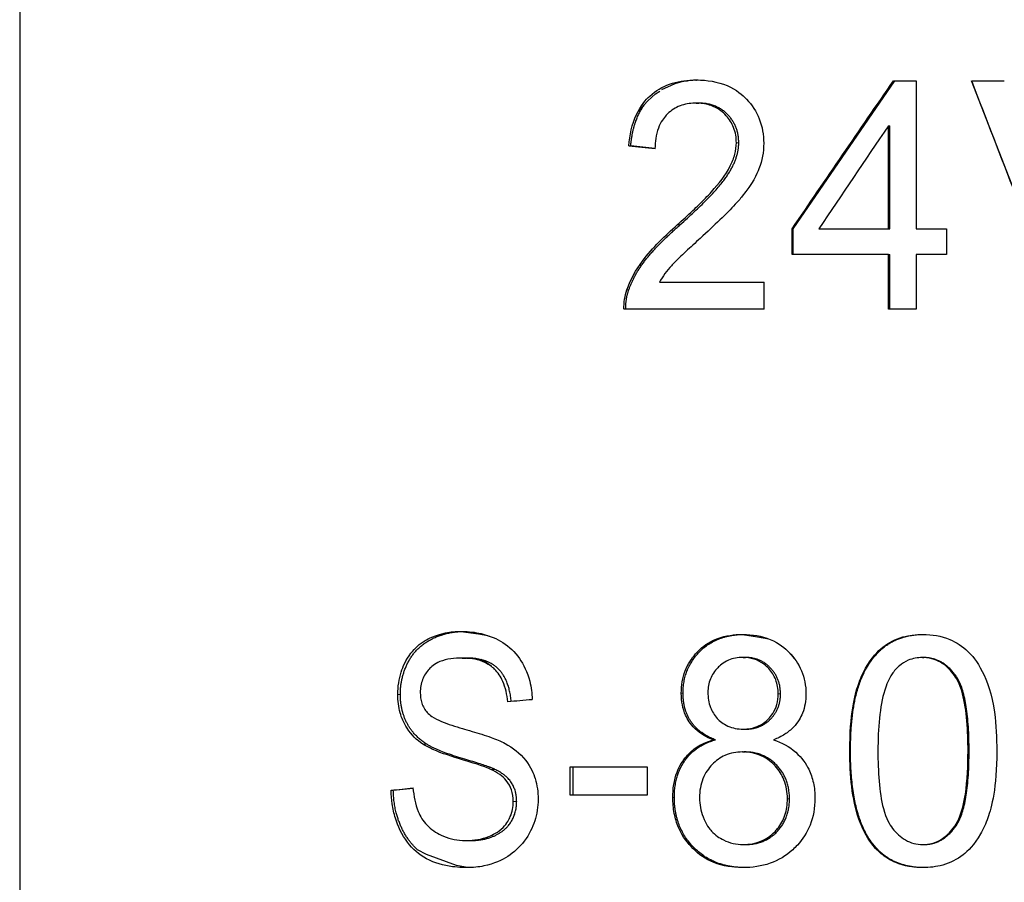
# Model space of a CAD drawing. Header units: millimetres. Extents: x 23 to 583, y -118 to 285.
# Tile 27 of 29: x 476 to 489, y 234 to 246. Entities that reach past the tile are written whole.
import ezdxf

# ---------------------------------------------------------------- set-up
doc = ezdxf.new("R2010")
doc.units = ezdxf.units.MM
doc.linetypes.add('SOLID', pattern=[0])

# ---------------------------------------------------------------- blocks, each defined once
blk = doc.blocks.new('BlockOfViews_2')
at = {"linetype": 'SOLID', "lineweight": 30}
for p, q in [((475.588, 256.882, -0.31), (475.588, 220.882, -0.31)), ((484.414, 244.849, 12.96), (484.49, 244.872, 12.964)), ((484.49, 244.872, 12.988), (484.547, 244.884, 12.983)), ((484.594, 244.89, 13.001), (484.703, 244.898, 13.153)), ((486.001, 242.893, 13.539), (487.372, 244.886, 13.836)), ((487.656, 244.886, 13.985), (487.656, 242.893, 13.985)), ((489.597, 241.81, 14.083), (488.405, 244.886, 14.061)), ((484.149, 244.71, 12.867), (484.205, 244.747, 12.873)), ((484.235, 244.768, 12.909), (484.362, 244.829, 12.923)), ((484.362, 244.829, 12.939), (484.414, 244.849, 12.943)), ((483.913, 244.474, 12.81), (484.039, 244.612, 12.802)), ((484.039, 244.612, 12.822), (484.097, 244.668, 12.823)), ((484.097, 244.668, 12.844), (484.149, 244.71, 12.847)), ((484.695, 244.586, 13.15), (484.733, 244.586, 13.057)), ((487.284, 242.893, 13.917), (487.284, 244.279, 13.917)), ((487.284, 244.279, 13.917), (487.305, 244.279, 13.821)), ((487.305, 242.893, 13.821), (487.305, 244.279, 13.821)), ((483.789, 244.009, 12.75), (483.815, 244.009, 12.686)), ((484.141, 243.973, 12.818), (483.815, 244.009, 12.686)), ((485.988, 242.547, 13.598), (485.988, 242.893, 13.598)), ((485.988, 242.893, 13.598), (486.001, 242.893, 13.539)), ((486.001, 242.547, 13.539), (486.001, 242.893, 13.539)), ((487.284, 242.893, 13.917), (487.305, 242.893, 13.821)), ((488.067, 242.893, 14.049), (488.067, 242.547, 14.049)), ((487.284, 241.81, 13.917), (487.284, 242.547, 13.917)), ((487.284, 242.547, 13.917), (487.305, 242.547, 13.821)), ((487.305, 241.81, 13.821), (487.305, 242.547, 13.821)), ((487.656, 242.547, 13.985), (487.656, 241.81, 13.985)), ((485.609, 242.173, 13.481), (485.609, 241.81, 13.481)), ((481.529, 237.472, 11.394), (481.767, 237.439, 11.501)), ((481.767, 237.439, 11.516), (481.89, 237.416, 11.569)), ((485.321, 237.432, 13.384), (485.52, 237.401, 13.397)), ((481.895, 237.415, 11.624), (481.916, 237.408, 11.63)), ((485.52, 237.401, 13.41), (485.673, 237.371, 13.419)), ((485.906, 237.228, 13.551), (485.938, 237.199, 13.584)), ((485.929, 237.207, 13.541), (485.978, 237.154, 13.586)), ((481.545, 237.114, 11.4), (481.601, 237.114, 11.324)), ((481.703, 237.108, 11.398), (481.58, 237.113, 11.432)), ((481.608, 237.111, 11.402), (481.703, 237.108, 11.398)), ((481.897, 237.03, 11.655), (481.796, 237.093, 11.466)), ((481.796, 237.093, 11.466), (481.897, 237.03, 11.655)), ((481.936, 237.004, 11.682), (481.825, 237.085, 11.487)), ((485.327, 237.122, 13.38), (485.358, 237.122, 13.291)), ((485.978, 237.154, 13.57), (486.017, 237.108, 13.607)), ((487.743, 237.12, 13.999), (487.759, 237.12, 13.901)), ((485.329, 236.157, 13.387), (485.362, 236.157, 13.292)), ((484.925, 236.012, 13.24), (484.955, 236.012, 13.151)), ((485.319, 235.849, 13.383), (485.352, 235.849, 13.289)), ((483.001, 235.268, 12.34), (483.001, 235.647, 12.34)), ((483.041, 235.268, 12.262), (483.041, 235.647, 12.262)), ((484.035, 235.647, 12.867), (484.035, 235.268, 12.867)), ((480.589, 235.333, 10.646), (480.618, 235.333, 10.607)), ((480.618, 235.333, 10.607), (480.884, 235.361, 10.801)), ((481.603, 234.657, 11.449), (481.662, 234.657, 11.368)), ((481.067, 234.47, 10.969), (480.943, 234.533, 10.844)), ((485.331, 234.603, 13.388), (485.363, 234.603, 13.293)), ((487.747, 234.603, 14), (487.764, 234.603, 13.901)), ((481.471, 234.322, 11.336), (481.067, 234.47, 10.954)), ((481.619, 234.292, 11.46), (481.471, 234.322, 11.31))]:
    blk.add_line(p, q, dxfattribs=at)
at = {"color": 196, "linetype": 'SOLID', "lineweight": 9}
for p, q in [((485.237, 244.053, 13.355), (485.269, 244.053, 13.274)), ((484.441, 242.947, 13.045), (484.478, 242.947, 12.954)), ((483.764, 242.073, 12.739), (483.789, 242.073, 12.676)), ((484.496, 236.64, 13.068), (484.519, 236.64, 13)), ((480.679, 236.625, 10.723), (480.713, 236.625, 10.676)), ((485.801, 236.631, 13.542), (485.831, 236.631, 13.456)), ((481.015, 235.956, 11.001), (481.065, 235.956, 10.933)), ((486.764, 235.861, 13.804), (486.774, 235.861, 13.74)), ((488.356, 235.861, 14.086), (488.37, 235.861, 14.001)), ((481.933, 235.614, 11.68), (481.987, 235.614, 11.605)), ((482.234, 235.18, 11.879), (482.279, 235.18, 11.818)), ((484.381, 235.234, 13.02), (484.402, 235.234, 12.959)), ((485.924, 235.219, 13.579), (485.952, 235.219, 13.498)), ((487.061, 234.611, 13.871), (487.074, 234.611, 13.789))]:
    blk.add_line(p, q, dxfattribs=at)
at = {"linetype": 'SOLID', "lineweight": 30, "extrusion": (-6.16298e-33, 1, 0)}
for centre, start, end in [((-490.088, -0.31, 244.886), 79.1249, 80.3441), ((-490.088, -0.31, 242.893), 75.0455, 78.8513), ((-490.088, -0.31, 242.893), 80.3441, 81.9883)]:
    blk.add_arc(centre, 14.5, start, end, dxfattribs=at)
at = {"linetype": 'SOLID', "lineweight": 30, "extrusion": (3.85186e-34, 1, -1.2326e-32)}
blk.add_arc((-490.088, -0.31, 244.886), 14.5, 83.3351, 85.0818, dxfattribs=at)
at = {"linetype": 'SOLID', "lineweight": 30, "extrusion": (6.16298e-33, -1, 0)}
for centre, start, end in [((490.088, -0.31, -242.547), 101.1487, 106.4244), ((490.088, -0.31, -242.547), 98.0117, 99.6559), ((490.088, -0.31, -241.81), 99.6559, 101.1487)]:
    blk.add_arc(centre, 14.5, start, end, dxfattribs=at)
at = {"linetype": 'SOLID', "lineweight": 30, "extrusion": (0, 1, 0)}
for centre, start, end in [((-490.088, -0.31, 242.173), 66.0443, 72.0078), ((-490.088, -0.31, 235.647), 60.7432, 65.3282)]:
    blk.add_arc(centre, 14.5, start, end, dxfattribs=at)
at = {"linetype": 'SOLID', "lineweight": 30, "extrusion": (0, -1, 0)}
for centre, start, end in [((490.088, -0.31, -241.81), 107.9922, 116.0309), ((490.088, -0.31, -235.268), 114.6718, 119.2568)]:
    blk.add_arc(centre, 14.5, start, end, dxfattribs=at)
at = {"linetype": 'SOLID', "lineweight": 30, "extrusion": (-0.799092, 0.575771, -0.173034)}
blk.add_ellipse((490.088, 244.403, -0.31), major_axis=(14.172, 20.59, 3.069), ratio=0.575771, start_param=4.638975, end_param=4.735828, dxfattribs=at)
at = {"linetype": 'SOLID', "lineweight": 30, "extrusion": (-0.932286, -0.36128, -0.017873)}
blk.add_ellipse((490.088, 241.255, -0.31), major_axis=(14.497, -37.424, 0.278), ratio=0.36128, start_param=1.585626, end_param=1.667951, dxfattribs=at)
at = {"linetype": 'SOLID', "lineweight": 30, "extrusion": (0.802781, -0.570373, 0.173832)}
blk.add_ellipse((490.088, 243.89, -0.31), major_axis=(14.172, 20.881, 3.069), ratio=0.570373, start_param=1.552133, end_param=1.618556, dxfattribs=at)
at = {"linetype": 'SOLID', "lineweight": 30, "extrusion": (-0.094713, -0.994767, -0.038305)}
blk.add_ellipse((490.088, 243.912, -0.31), major_axis=(13.442, -1.489, 5.436), ratio=0.994767, start_param=1.609071, end_param=1.635872, dxfattribs=at)
at = {"linetype": 'SOLID', "lineweight": 30, "extrusion": (0.060659, -0.997179, 0.044204)}
blk.add_ellipse((490.088, 236.468, -0.31), major_axis=(11.718, 1.091, 8.54), ratio=0.997179, start_param=1.492667, end_param=1.519633, dxfattribs=at)
at = {"linetype": 'SOLID', "lineweight": 30, "extrusion": (-0.070392, 0.9962, -0.051297)}
blk.add_ellipse((490.088, 235.44, -0.31), major_axis=(11.718, 1.268, 8.54), ratio=0.9962, start_param=4.627873, end_param=4.654416, dxfattribs=at)
at = {"linetype": 'SOLID', "lineweight": 30}
for points, degree, knots in [([(483.789, 244.009, 12.75), (483.801, 244.155, 12.756), (483.831, 244.302, 12.771), (483.948, 244.551, 12.826), (484.015, 244.629, 12.858), (484.151, 244.754, 12.919), (484.24, 244.806, 12.959), (484.438, 244.877, 13.045), (484.544, 244.893, 13.089), (484.651, 244.897, 13.132)], 3, [0, 0, 0, 0, 0.441675, 0.441675, 0.841337, 0.841337, 1.389772, 1.389772, 1.95179, 1.95179, 1.95179, 1.95179]), ([(484.703, 244.898, 13.153), (484.842, 244.898, 13.209), (484.982, 244.877, 13.262), (485.239, 244.767, 13.356), (485.322, 244.693, 13.385), (485.447, 244.562, 13.428), (485.505, 244.475, 13.447), (485.587, 244.27, 13.474), (485.605, 244.159, 13.48), (485.605, 244.045, 13.48)], 3, [0, 0, 0, 0, 0.448268, 0.448268, 0.884473, 0.884473, 1.485398, 1.485398, 2.122319, 2.122319, 2.122319, 2.122319]), ([(484.651, 244.584, 13.132), (484.584, 244.58, 13.105), (484.518, 244.567, 13.078), (484.394, 244.513, 13.026), (484.34, 244.474, 13.002), (484.262, 244.389, 12.968), (484.219, 244.334, 12.95), (484.154, 244.161, 12.921), (484.141, 244.064, 12.915), (484.141, 243.969, 12.915)], 3, [0.0472595, 0.0472595, 0.0472595, 0.0472595, 0.2658252, 0.2658252, 0.4816837, 0.4816837, 0.6256931, 0.6256931, 0.7752194, 0.7752194, 0.7752194, 0.7752194]), ([(485.237, 244.053, 13.355), (485.237, 244.123, 13.355), (485.226, 244.192, 13.351), (485.177, 244.316, 13.333), (485.143, 244.368, 13.321), (485.076, 244.444, 13.296), (485.05, 244.466, 13.287), (484.98, 244.518, 13.261), (484.93, 244.543, 13.242), (484.817, 244.578, 13.199), (484.756, 244.586, 13.175), (484.695, 244.586, 13.15)], 3, [0, 0, 0, 0, 0.21092, 0.21092, 0.403667, 0.403667, 0.524148, 0.524148, 0.7565, 0.7565, 1.011686, 1.011686, 1.011686, 1.011686]), ([(484.651, 243.14, 13.132), (484.679, 243.166, 13.144), (484.707, 243.193, 13.155), (484.791, 243.275, 13.188), (484.849, 243.334, 13.211), (485.004, 243.503, 13.27), (485.093, 243.615, 13.303), (485.18, 243.79, 13.335), (485.202, 243.844, 13.342), (485.229, 243.949, 13.352), (485.237, 244.001, 13.355), (485.237, 244.053, 13.355)], 3, [0.294526, 0.294526, 0.294526, 0.294526, 0.41416, 0.41416, 0.662131, 0.662131, 1.126993, 1.126993, 1.314805, 1.314805, 1.486487, 1.486487, 1.486487, 1.486487]), ([(485.605, 244.045, 13.48), (485.605, 243.926, 13.48), (485.583, 243.813, 13.473), (485.513, 243.628, 13.45), (485.456, 243.503, 13.431), (485.286, 243.294, 13.372), (485.255, 243.259, 13.361), (485.106, 243.097, 13.308), (484.943, 242.941, 13.248), (484.75, 242.765, 13.172)], 3, [0, 0, 0, 0, 0.3543618, 0.3543618, 0.5975549, 0.5975549, 0.6524095, 0.6524095, 0.8513897, 0.8513897, 0.8513897, 0.8513897]), ([(483.764, 242.073, 12.739), (483.811, 242.213, 12.762), (483.885, 242.342, 12.797), (484.105, 242.637, 12.899), (484.287, 242.811, 12.981), (484.441, 242.947, 13.045)], 3, [0, 0, 0, 0, 0.450984, 0.450984, 1.147061, 1.147061, 1.147061, 1.147061]), ([(484.651, 242.675, 13.132), (484.588, 242.617, 13.107), (484.525, 242.558, 13.081), (484.435, 242.471, 13.043), (484.394, 242.43, 13.025), (484.302, 242.33, 12.986), (484.245, 242.253, 12.961), (484.2, 242.173, 12.941)], 3, [0.1362838, 0.1362838, 0.1362838, 0.1362838, 0.399018, 0.399018, 0.5536148, 0.5536148, 0.8482436, 0.8482436, 0.8482436, 0.8482436]), ([(483.724, 241.81, 12.719), (483.723, 241.855, 12.719), (483.726, 241.9, 12.72), (483.739, 241.988, 12.726), (483.75, 242.031, 12.732), (483.764, 242.073, 12.739)], 3, [0, 0, 0, 0, 0.1346467, 0.1346467, 0.268546, 0.268546, 0.268546, 0.268546]), ([(480.679, 236.625, 10.723), (480.679, 236.729, 10.723), (480.694, 236.83, 10.736), (480.747, 236.995, 10.781), (480.786, 237.09, 10.814), (480.909, 237.25, 10.915), (480.974, 237.306, 10.969), (481.09, 237.375, 11.061), (481.182, 237.425, 11.134), (481.39, 237.466, 11.292), (481.459, 237.472, 11.344), (481.529, 237.472, 11.394)], 3, [0, 0, 0, 0, 0.3134763, 0.3134763, 0.5396972, 0.5396972, 0.7260864, 0.7260864, 0.8365073, 0.8365073, 0.8899026, 0.8899026, 0.8899026, 0.8899026]), ([(480.713, 236.625, 10.676), (480.713, 236.858, 10.676), (480.926, 237.263, 10.832), (481.316, 237.462, 11.116), (481.537, 237.471, 11.277)], 2, [0, 0, 0, 0.3333333, 0.6666667, 0.9660242, 0.9660242, 0.9660242]), ([(481.548, 237.472, 11.409), (481.632, 237.471, 11.47), (481.716, 237.462, 11.53), (481.916, 237.416, 11.669), (482.014, 237.372, 11.735), (482.18, 237.267, 11.844), (482.255, 237.197, 11.893), (482.372, 237.028, 11.967), (482.423, 236.924, 11.999), (482.475, 236.721, 12.031), (482.486, 236.638, 12.038), (482.489, 236.554, 12.039)], 3, [0.024118, 0.024118, 0.024118, 0.024118, 0.334106, 0.334106, 0.76693, 0.76693, 1.225653, 1.225653, 1.640419, 1.640419, 1.913069, 1.913069, 1.913069, 1.913069]), ([(484.496, 236.64, 13.068), (484.496, 236.744, 13.068), (484.512, 236.846, 13.075), (484.582, 237.028, 13.104), (484.63, 237.104, 13.124), (484.705, 237.19, 13.154), (484.723, 237.209, 13.161), (484.814, 237.294, 13.197), (484.896, 237.344, 13.229), (485.094, 237.417, 13.303), (485.207, 237.432, 13.345), (485.321, 237.432, 13.384)], 3, [0, 0, 0, 0, 0.313399, 0.313399, 0.592837, 0.592837, 0.668869, 0.668869, 0.966002, 0.966002, 1.31368, 1.31368, 1.31368, 1.31368]), ([(484.519, 236.64, 13), (484.519, 236.975, 13), (484.966, 237.424, 13.155), (485.324, 237.432, 13.28)], 2, [0, 0, 0, 0.5, 0.9805316, 0.9805316, 0.9805316]), ([(485.327, 237.432, 13.386), (485.451, 237.432, 13.429), (485.575, 237.412, 13.47), (485.816, 237.312, 13.547), (485.897, 237.24, 13.571), (486.016, 237.119, 13.607), (486.074, 237.036, 13.624), (486.134, 236.893, 13.641), (486.149, 236.844, 13.645), (486.169, 236.739, 13.651), (486.174, 236.684, 13.652), (486.174, 236.629, 13.652)], 3, [0.006294, 0.006294, 0.006294, 0.006294, 0.399935, 0.399935, 0.823353, 0.823353, 1.457314, 1.457314, 1.773539, 1.773539, 2.110932, 2.110932, 2.110932, 2.110932]), ([(486.764, 235.861, 13.804), (486.764, 236.358, 13.804), (486.832, 236.619, 13.82), (486.905, 236.833, 13.837), (486.937, 236.907, 13.844), (487.057, 237.123, 13.87), (487.145, 237.208, 13.888), (487.289, 237.324, 13.918), (487.379, 237.37, 13.935), (487.566, 237.422, 13.969), (487.657, 237.432, 13.985), (487.747, 237.432, 14)], 3, [0, 0, 0, 0, 1.489306, 1.489306, 2.291573, 2.291573, 3.988358, 3.988358, 6.138313, 6.138313, 8.026883, 8.026883, 8.026883, 8.026883]), ([(486.774, 235.861, 13.74), (486.774, 236.407, 13.74), (486.996, 237.072, 13.776), (487.43, 237.43, 13.847), (487.756, 237.432, 13.9)], 2, [0, 0, 0, 0.3333333, 0.6666667, 0.9960118, 0.9960118, 0.9960118]), ([(487.747, 237.432, 14), (487.871, 237.432, 14.02), (487.994, 237.413, 14.039), (488.2, 237.327, 14.067), (488.283, 237.273, 14.078), (488.404, 237.155, 14.092), (488.477, 237.073, 14.101), (488.609, 236.812, 14.115), (488.68, 236.624, 14.122), (488.736, 236.215, 14.127), (488.743, 236.031, 14.128), (488.743, 235.861, 14.128)], 3, [0, 0, 0, 0, 0.376694, 0.376694, 0.674334, 0.674334, 0.886232, 0.886232, 1.066683, 1.066683, 1.193119, 1.193119, 1.193119, 1.193119]), ([(481.542, 237.114, 11.404), (481.444, 237.114, 11.333), (481.337, 237.103, 11.253), (481.17, 237.034, 11.124), (481.127, 236.994, 11.09), (481.064, 236.925, 11.04), (481.033, 236.878, 11.016), (481.002, 236.798, 10.99), (480.994, 236.77, 10.984), (480.984, 236.712, 10.976), (480.981, 236.682, 10.974), (480.981, 236.652, 10.974)], 3, [0, 0, 0, 0, 0.364227, 0.364227, 0.664428, 0.664428, 1.057054, 1.057054, 1.247778, 1.247778, 1.443827, 1.443827, 1.443827, 1.443827]), ([(482.158, 236.524, 11.83), (482.15, 236.62, 11.824), (482.13, 236.715, 11.811), (482.064, 236.864, 11.768), (482.027, 236.919, 11.744), (481.953, 236.992, 11.694), (481.903, 237.035, 11.66), (481.733, 237.101, 11.542), (481.638, 237.113, 11.474), (481.548, 237.114, 11.409)], 3, [0, 0, 0, 0, 0.288681, 0.288681, 0.5045105, 0.5045105, 0.6357482, 0.6357482, 0.7726708, 0.7726708, 0.7726708, 0.7726708]), ([(482.206, 236.528, 11.764), (482.18, 236.817, 11.745), (481.887, 237.114, 11.532), (481.601, 237.114, 11.324)], 2, [0.003642, 0.003642, 0.003642, 0.5, 1, 1, 1]), ([(485.325, 237.122, 13.386), (485.257, 237.122, 13.362), (485.191, 237.111, 13.339), (485.06, 237.053, 13.291), (485.014, 237.011, 13.274), (484.944, 236.939, 13.247), (484.91, 236.889, 13.234), (484.876, 236.804, 13.221), (484.868, 236.775, 13.218), (484.857, 236.715, 13.214), (484.854, 236.683, 13.213), (484.854, 236.652, 13.213)], 3, [0, 0, 0, 0, 0.214268, 0.214268, 0.451837, 0.451837, 0.806568, 0.806568, 0.9783, 0.9783, 1.156323, 1.156323, 1.156323, 1.156323]), ([(485.801, 236.631, 13.542), (485.801, 236.697, 13.542), (485.791, 236.762, 13.539), (485.744, 236.879, 13.524), (485.713, 236.928, 13.514), (485.655, 236.991, 13.496), (485.631, 237.013, 13.488), (485.563, 237.064, 13.466), (485.52, 237.086, 13.452), (485.426, 237.115, 13.42), (485.377, 237.122, 13.404), (485.327, 237.122, 13.386)], 3, [0, 0, 0, 0, 0.1989751, 0.1989751, 0.3791126, 0.3791126, 0.4614284, 0.4614284, 0.5731835, 0.5731835, 0.6895541, 0.6895541, 0.6895541, 0.6895541]), ([(487.743, 237.12, 13.999), (487.677, 237.12, 13.989), (487.612, 237.109, 13.977), (487.508, 237.065, 13.959), (487.469, 237.041, 13.952), (487.396, 236.978, 13.938), (487.363, 236.941, 13.932), (487.334, 236.9, 13.926)], 3, [0, 0, 0, 0, 0.2015922, 0.2015922, 0.342921, 0.342921, 0.4937466, 0.4937466, 0.4937466, 0.4937466]), ([(488.356, 235.861, 14.086), (488.356, 236.129, 14.086), (488.34, 236.416, 14.085), (488.243, 236.778, 14.072), (488.197, 236.85, 14.066), (488.109, 236.963, 14.055), (488.052, 237.018, 14.047), (487.947, 237.078, 14.031), (487.909, 237.094, 14.026), (487.829, 237.115, 14.013), (487.789, 237.12, 14.007), (487.747, 237.12, 14)], 3, [0, 0, 0, 0, 0.802387, 0.802387, 1.334198, 1.334198, 1.992831, 1.992831, 2.340262, 2.340262, 2.685739, 2.685739, 2.685739, 2.685739]), ([(487.334, 236.9, 13.926), (487.29, 236.834, 13.918), (487.258, 236.756, 13.911), (487.167, 236.461, 13.893), (487.143, 236.17, 13.888), (487.143, 235.861, 13.888)], 3, [0, 0, 0, 0, 0.2388563, 0.2388563, 0.9302097, 0.9302097, 0.9302097, 0.9302097]), ([(480.981, 236.652, 10.974), (480.981, 236.602, 10.974), (480.987, 236.553, 10.979), (481.01, 236.483, 10.997), (481.02, 236.46, 11.005), (481.045, 236.417, 11.025), (481.059, 236.397, 11.036), (481.075, 236.379, 11.049)], 3, [0, 0, 0, 0, 0.1501605, 0.1501605, 0.2284059, 0.2284059, 0.3094187, 0.3094187, 0.3094187, 0.3094187]), ([(484.925, 236.012, 13.24), (484.836, 236.047, 13.206), (484.751, 236.095, 13.172), (484.615, 236.225, 13.118), (484.578, 236.289, 13.103), (484.534, 236.387, 13.084), (484.52, 236.434, 13.078), (484.5, 236.534, 13.07), (484.496, 236.586, 13.068), (484.496, 236.64, 13.068)], 3, [0, 0, 0, 0, 0.303388, 0.303388, 0.586289, 0.586289, 0.817256, 0.817256, 1.066804, 1.066804, 1.066804, 1.066804]), ([(484.854, 236.652, 13.213), (484.854, 236.582, 13.213), (484.864, 236.513, 13.217), (484.91, 236.393, 13.234), (484.941, 236.344, 13.246), (485.013, 236.266, 13.273), (485.058, 236.227, 13.29), (485.187, 236.169, 13.337), (485.256, 236.157, 13.362), (485.327, 236.157, 13.386)], 3, [0, 0, 0, 0, 0.210411, 0.210411, 0.3900042, 0.3900042, 0.5378459, 0.5378459, 0.6862275, 0.6862275, 0.6862275, 0.6862275]), ([(481.015, 235.956, 11.001), (480.935, 236.01, 10.937), (480.861, 236.079, 10.876), (480.756, 236.24, 10.789), (480.728, 236.313, 10.765), (480.689, 236.456, 10.731), (480.679, 236.539, 10.723), (480.679, 236.625, 10.723)], 3, [0, 0, 0, 0, 0.34935, 0.34935, 0.634555, 0.634555, 1.000565, 1.000565, 1.000565, 1.000565]), ([(485.329, 236.157, 13.387), (485.396, 236.157, 13.41), (485.463, 236.168, 13.433), (485.579, 236.218, 13.472), (485.627, 236.252, 13.487), (485.685, 236.312, 13.506), (485.706, 236.336, 13.512), (485.751, 236.405, 13.526), (485.77, 236.446, 13.532), (485.795, 236.536, 13.54), (485.801, 236.583, 13.542), (485.801, 236.631, 13.542)], 3, [0, 0, 0, 0, 0.2145448, 0.2145448, 0.3972585, 0.3972585, 0.4724804, 0.4724804, 0.5659909, 0.5659909, 0.6633715, 0.6633715, 0.6633715, 0.6633715]), ([(486.174, 236.629, 13.652), (486.174, 236.541, 13.652), (486.16, 236.454, 13.648), (486.104, 236.314, 13.632), (486.067, 236.247, 13.622), (485.97, 236.146, 13.593), (485.93, 236.115, 13.581), (485.841, 236.057, 13.554), (485.79, 236.033, 13.539), (485.739, 236.012, 13.523)], 3, [0, 0, 0, 0, 0.2649149, 0.2649149, 0.4568426, 0.4568426, 0.5679043, 0.5679043, 0.6908011, 0.6908011, 0.6908011, 0.6908011]), ([(481.075, 236.379, 11.049), (481.091, 236.36, 11.062), (481.114, 236.342, 11.08), (481.212, 236.278, 11.157), (481.321, 236.236, 11.241), (481.455, 236.192, 11.341), (481.5, 236.178, 11.374), (481.548, 236.164, 11.409)], 3, [0, 0, 0, 0, 0.0875448, 0.0875448, 0.3719925, 0.3719925, 0.5472996, 0.5472996, 0.5472996, 0.5472996]), ([(481.548, 236.164, 11.409), (481.588, 236.153, 11.438), (481.63, 236.141, 11.468), (481.764, 236.102, 11.563), (481.853, 236.074, 11.625), (481.994, 236.023, 11.721), (482.067, 235.995, 11.77), (482.123, 235.964, 11.807)], 3, [0.5472996, 0.5472996, 0.5472996, 0.5472996, 0.6941827, 0.6941827, 0.9427382, 0.9427382, 1.1183301, 1.1183301, 1.1183301, 1.1183301]), ([(484.381, 235.234, 13.02), (484.381, 235.352, 13.02), (484.397, 235.469, 13.027), (484.481, 235.69, 13.062), (484.539, 235.764, 13.086), (484.624, 235.857, 13.122), (484.675, 235.898, 13.142), (484.792, 235.967, 13.189), (484.857, 235.993, 13.214), (484.925, 236.012, 13.24)], 3, [0, 0, 0, 0, 0.352999, 0.352999, 0.717909, 0.717909, 1.11962, 1.11962, 1.555296, 1.555296, 1.555296, 1.555296]), ([(485.739, 236.012, 13.523), (485.847, 235.975, 13.557), (485.949, 235.922, 13.587), (486.121, 235.771, 13.637), (486.175, 235.689, 13.652), (486.239, 235.558, 13.67), (486.26, 235.497, 13.676), (486.289, 235.365, 13.684), (486.295, 235.294, 13.685), (486.295, 235.224, 13.685)], 3, [0, 0, 0, 0, 0.3567, 0.3567, 0.703052, 0.703052, 0.977455, 0.977455, 1.277802, 1.277802, 1.277802, 1.277802]), ([(481.548, 235.745, 11.409), (481.414, 235.786, 11.311), (481.275, 235.828, 11.205), (481.107, 235.903, 11.074), (481.057, 235.928, 11.034), (481.015, 235.956, 11.001)], 3, [0.2605372, 0.2605372, 0.2605372, 0.2605372, 0.460413, 0.460413, 0.5318871, 0.5318871, 0.5318871, 0.5318871]), ([(482.123, 235.964, 11.807), (482.225, 235.908, 11.874), (482.323, 235.834, 11.937), (482.472, 235.644, 12.03), (482.508, 235.555, 12.051), (482.555, 235.402, 12.08), (482.568, 235.309, 12.088), (482.568, 235.213, 12.088)], 3, [0, 0, 0, 0, 0.402285, 0.402285, 0.77539, 0.77539, 1.301653, 1.301653, 1.301653, 1.301653]), ([(485.319, 235.849, 13.383), (485.238, 235.849, 13.355), (485.158, 235.835, 13.327), (485.018, 235.773, 13.275), (484.961, 235.732, 13.254), (484.865, 235.632, 13.217), (484.819, 235.569, 13.199), (484.771, 235.448, 13.18), (484.76, 235.408, 13.176), (484.744, 235.322, 13.17), (484.741, 235.277, 13.168), (484.741, 235.232, 13.168)], 3, [0, 0, 0, 0, 0.2580865, 0.2580865, 0.4833367, 0.4833367, 0.6882028, 0.6882028, 0.7857053, 0.7857053, 0.8894261, 0.8894261, 0.8894261, 0.8894261]), ([(485.924, 235.219, 13.579), (485.924, 235.307, 13.579), (485.91, 235.393, 13.575), (485.85, 235.544, 13.557), (485.81, 235.606, 13.545), (485.722, 235.701, 13.517), (485.661, 235.757, 13.498), (485.532, 235.815, 13.456), (485.492, 235.827, 13.443), (485.41, 235.844, 13.415), (485.368, 235.848, 13.401), (485.327, 235.849, 13.386)], 3, [0, 0, 0, 0, 0.2622315, 0.2622315, 0.4904729, 0.4904729, 0.6598044, 0.6598044, 0.732114, 0.732114, 0.8046867, 0.8046867, 0.8046867, 0.8046867]), ([(487.061, 234.611, 13.871), (486.984, 234.71, 13.854), (486.928, 234.826, 13.842), (486.794, 235.215, 13.811), (486.764, 235.54, 13.804), (486.764, 235.861, 13.804)], 3, [0, 0, 0, 0, 0.380716, 0.380716, 1.236923, 1.236923, 1.236923, 1.236923]), ([(487.143, 235.861, 13.888), (487.143, 235.594, 13.888), (487.159, 235.307, 13.891), (487.255, 234.946, 13.911), (487.3, 234.874, 13.92), (487.389, 234.758, 13.937), (487.446, 234.703, 13.948), (487.549, 234.644, 13.966), (487.586, 234.628, 13.973), (487.665, 234.608, 13.986), (487.706, 234.603, 13.993), (487.747, 234.603, 14)], 3, [0, 0, 0, 0, 0.802878, 0.802878, 1.326796, 1.326796, 1.942395, 1.942395, 2.259289, 2.259289, 2.583544, 2.583544, 2.583544, 2.583544]), ([(487.747, 234.603, 14), (487.811, 234.603, 14.01), (487.872, 234.614, 14.02), (487.988, 234.663, 14.037), (488.039, 234.698, 14.045), (488.125, 234.78, 14.057), (488.189, 234.852, 14.065), (488.275, 235.045, 14.076), (488.303, 235.164, 14.08), (488.348, 235.468, 14.085), (488.356, 235.675, 14.086), (488.356, 235.861, 14.086)], 3, [0, 0, 0, 0, 0.1925406, 0.1925406, 0.3811963, 0.3811963, 0.5482473, 0.5482473, 0.7162748, 0.7162748, 0.9775686, 0.9775686, 0.9775686, 0.9775686]), ([(488.743, 235.861, 14.128), (488.743, 235.367, 14.128), (488.673, 235.105, 14.121), (488.596, 234.887, 14.113), (488.564, 234.814, 14.11), (488.442, 234.599, 14.097), (488.353, 234.514, 14.086), (488.207, 234.399, 14.068), (488.116, 234.354, 14.056), (487.928, 234.302, 14.029), (487.838, 234.292, 14.015), (487.747, 234.292, 14)], 3, [0, 0, 0, 0, 1.482702, 1.482702, 2.254787, 2.254787, 3.894691, 3.894691, 5.996989, 5.996989, 7.835379, 7.835379, 7.835379, 7.835379]), ([(481.933, 235.614, 11.68), (481.87, 235.643, 11.637), (481.743, 235.686, 11.55), (481.57, 235.738, 11.425), (481.559, 235.742, 11.417), (481.548, 235.745, 11.409)], 3, [0, 0, 0, 0, 0.2440331, 0.2440331, 0.2605372, 0.2605372, 0.2605372, 0.2605372]), ([(482.234, 235.18, 11.879), (482.234, 235.235, 11.879), (482.226, 235.29, 11.874), (482.195, 235.38, 11.854), (482.174, 235.424, 11.84), (482.112, 235.498, 11.8), (482.082, 235.524, 11.78), (482.014, 235.573, 11.734), (481.973, 235.595, 11.707), (481.933, 235.614, 11.68)], 3, [0, 0, 0, 0, 0.1676657, 0.1676657, 0.2931178, 0.2931178, 0.3831907, 0.3831907, 0.4902059, 0.4902059, 0.4902059, 0.4902059]), ([(481.548, 234.294, 11.409), (481.503, 234.295, 11.376), (481.459, 234.299, 11.343), (481.294, 234.32, 11.221), (481.174, 234.352, 11.128), (480.963, 234.467, 10.96), (480.878, 234.541, 10.89), (480.732, 234.735, 10.768), (480.68, 234.85, 10.724), (480.627, 235.021, 10.679), (480.613, 235.086, 10.666), (480.595, 235.212, 10.651), (480.59, 235.272, 10.647), (480.589, 235.333, 10.646)], 3, [0.086904, 0.086904, 0.086904, 0.086904, 0.252239, 0.252239, 0.705646, 0.705646, 1.132256, 1.132256, 1.591322, 1.591322, 1.859835, 1.859835, 2.097515, 2.097515, 2.097515, 2.097515]), ([(480.943, 234.533, 10.844), (480.831, 234.635, 10.763), (480.624, 235.024, 10.612), (480.618, 235.333, 10.607)], 2, [0.4687498, 0.4687498, 0.4687498, 0.6666667, 1, 1, 1]), ([(480.883, 235.366, 10.894), (480.893, 235.256, 10.902), (480.914, 235.145, 10.92), (480.982, 234.978, 10.975), (481.018, 234.92, 11.004), (481.128, 234.805, 11.091), (481.197, 234.761, 11.145), (481.352, 234.686, 11.264), (481.449, 234.665, 11.336), (481.548, 234.659, 11.409)], 3, [0, 0, 0, 0, 0.331883, 0.331883, 0.565109, 0.565109, 0.839081, 0.839081, 1.230806, 1.230806, 1.230806, 1.230806]), ([(481.603, 234.657, 11.449), (481.705, 234.657, 11.522), (481.808, 234.672, 11.594), (481.952, 234.73, 11.693), (482.03, 234.766, 11.745), (482.15, 234.888, 11.825), (482.177, 234.941, 11.842), (482.207, 235.009, 11.861), (482.217, 235.042, 11.868), (482.231, 235.11, 11.877), (482.234, 235.144, 11.879), (482.234, 235.18, 11.879)], 3, [0, 0, 0, 0, 0.3751229, 0.3751229, 0.5517954, 0.5517954, 0.6924565, 0.6924565, 0.8081167, 0.8081167, 0.9257319, 0.9257319, 0.9257319, 0.9257319]), ([(482.568, 235.213, 12.088), (482.568, 235.112, 12.088), (482.552, 235.014, 12.078), (482.494, 234.834, 12.042), (482.449, 234.738, 12.015), (482.318, 234.564, 11.933), (482.242, 234.497, 11.885), (482.082, 234.395, 11.78), (481.975, 234.342, 11.709), (481.763, 234.299, 11.563), (481.691, 234.292, 11.512), (481.619, 234.292, 11.46)], 3, [0, 0, 0, 0, 0.303128, 0.303128, 0.577955, 0.577955, 0.837621, 0.837621, 1.074956, 1.074956, 1.197551, 1.197551, 1.197551, 1.197551]), ([(485.327, 234.292, 13.386), (485.191, 234.292, 13.339), (485.057, 234.312, 13.29), (484.826, 234.405, 13.202), (484.732, 234.468, 13.165), (484.589, 234.612, 13.107), (484.513, 234.705, 13.076), (484.433, 234.893, 13.042), (484.414, 234.955, 13.034), (484.388, 235.09, 13.023), (484.381, 235.162, 13.02), (484.381, 235.234, 13.02)], 3, [0, 0, 0, 0, 0.429416, 0.429416, 0.792635, 0.792635, 1.063076, 1.063076, 1.187708, 1.187708, 1.325434, 1.325434, 1.325434, 1.325434]), ([(485.343, 234.292, 13.286), (484.925, 234.297, 13.141), (484.402, 234.831, 12.959), (484.402, 235.234, 12.959)], 2, [0.0094009, 0.0094009, 0.0094009, 0.5, 1, 1, 1]), ([(484.741, 235.232, 13.168), (484.741, 235.143, 13.168), (484.757, 235.057, 13.175), (484.828, 234.871, 13.203), (484.876, 234.812, 13.221), (484.953, 234.728, 13.251), (485.01, 234.691, 13.272), (485.106, 234.644, 13.308), (485.149, 234.628, 13.323), (485.237, 234.608, 13.355), (485.282, 234.603, 13.371), (485.327, 234.603, 13.386)], 3, [0, 0, 0, 0, 0.26746, 0.26746, 0.601766, 0.601766, 1.222766, 1.222766, 1.682276, 1.682276, 2.138871, 2.138871, 2.138871, 2.138871]), ([(486.295, 235.224, 13.685), (486.295, 235.099, 13.685), (486.275, 234.978, 13.68), (486.189, 234.763, 13.656), (486.131, 234.674, 13.64), (486.04, 234.574, 13.614), (486.018, 234.552, 13.607), (485.907, 234.45, 13.575), (485.805, 234.39, 13.544), (485.574, 234.309, 13.47), (485.45, 234.292, 13.429), (485.327, 234.292, 13.386)], 3, [0, 0, 0, 0, 0.373425, 0.373425, 0.699025, 0.699025, 0.78719, 0.78719, 1.148087, 1.148087, 1.525747, 1.525747, 1.525747, 1.525747]), ([(485.331, 234.603, 13.388), (485.414, 234.603, 13.417), (485.497, 234.617, 13.444), (485.642, 234.679, 13.492), (485.701, 234.721, 13.511), (485.766, 234.788, 13.531), (485.779, 234.802, 13.535), (485.834, 234.871, 13.552), (485.868, 234.931, 13.562), (485.914, 235.069, 13.576), (485.924, 235.144, 13.579), (485.924, 235.219, 13.579)], 3, [0, 0, 0, 0, 0.2655881, 0.2655881, 0.4943024, 0.4943024, 0.5526707, 0.5526707, 0.763732, 0.763732, 0.9893262, 0.9893262, 0.9893262, 0.9893262]), ([(487.747, 234.292, 14), (487.622, 234.292, 13.98), (487.498, 234.312, 13.958), (487.32, 234.387, 13.924), (487.261, 234.421, 13.912), (487.153, 234.506, 13.89), (487.104, 234.556, 13.88), (487.061, 234.611, 13.871)], 3, [0, 0, 0, 0, 0.3816008, 0.3816008, 0.5892548, 0.5892548, 0.801171, 0.801171, 0.801171, 0.801171])]:
    blk.add_open_spline(points, degree=degree, knots=knots, dxfattribs=at)
for points, degree in [([(484.547, 244.884, 12.983), (484.57, 244.888, 12.992), (484.594, 244.89, 13.001)], 2), ([(484.651, 244.897, 13.132), (484.668, 244.898, 13.139), (484.686, 244.898, 13.146), (484.703, 244.898, 13.153)], 3), ([(484.691, 244.897, 13.041), (484.706, 244.898, 13.047), (484.721, 244.898, 13.053)], 2), ([(483.815, 244.009, 12.686), (483.843, 244.346, 12.698), (483.995, 244.559, 12.759)], 2), ([(484.695, 244.586, 13.15), (484.68, 244.586, 13.144), (484.666, 244.585, 13.138), (484.651, 244.584, 13.132)], 3), ([(484.733, 244.586, 13.057), (484.723, 244.586, 13.054), (484.714, 244.586, 13.05)], 2), ([(485.269, 244.053, 13.274), (485.269, 244.277, 13.274), (484.972, 244.586, 13.154), (484.733, 244.586, 13.057)], 2), ([(484.478, 242.947, 12.954), (484.943, 243.359, 13.142), (485.269, 243.839, 13.274), (485.269, 244.053, 13.274)], 2), ([(484.441, 242.947, 13.045), (484.511, 243.01, 13.075), (484.582, 243.074, 13.104), (484.651, 243.14, 13.132)], 3), ([(483.789, 242.073, 12.676), (483.861, 242.28, 12.705), (484.178, 242.683, 12.833), (484.478, 242.947, 12.954)], 2), ([(484.75, 242.765, 13.172), (484.717, 242.736, 13.159), (484.684, 242.706, 13.146), (484.651, 242.675, 13.132)], 3), ([(483.748, 241.81, 12.659), (483.745, 241.947, 12.658), (483.789, 242.073, 12.676)], 2), ([(481.529, 237.472, 11.394), (481.535, 237.472, 11.399), (481.541, 237.472, 11.404), (481.548, 237.472, 11.409)], 3), ([(485.321, 237.432, 13.384), (485.323, 237.432, 13.385), (485.325, 237.432, 13.386), (485.327, 237.432, 13.386)], 3), ([(481.548, 237.114, 11.409), (481.546, 237.114, 11.407), (481.544, 237.114, 11.406), (481.542, 237.114, 11.404)], 3), ([(481.601, 237.114, 11.324), (481.592, 237.114, 11.317), (481.583, 237.113, 11.311)], 2), ([(485.327, 237.122, 13.386), (485.326, 237.122, 13.386), (485.325, 237.122, 13.386), (485.325, 237.122, 13.386)], 3), ([(485.358, 237.122, 13.291), (485.349, 237.122, 13.288), (485.341, 237.122, 13.285)], 2), ([(485.831, 236.631, 13.456), (485.831, 236.839, 13.456), (485.56, 237.122, 13.361), (485.358, 237.122, 13.291)], 2), ([(487.747, 237.12, 14), (487.746, 237.12, 14), (487.745, 237.12, 14), (487.743, 237.12, 13.999)], 3), ([(487.759, 237.12, 13.901), (487.756, 237.12, 13.9), (487.752, 237.12, 13.9)], 2), ([(488.37, 235.861, 14.001), (488.37, 236.621, 14.001), (488.02, 237.12, 13.943), (487.759, 237.12, 13.901)], 2), ([(484.955, 236.012, 13.151), (484.733, 236.098, 13.074), (484.519, 236.417, 13), (484.519, 236.64, 13)], 2), ([(481.065, 235.956, 10.933), (480.887, 236.071, 10.803), (480.713, 236.413, 10.676), (480.713, 236.625, 10.676)], 2), ([(485.362, 236.157, 13.292), (485.568, 236.157, 13.364), (485.831, 236.432, 13.456), (485.831, 236.631, 13.456)], 2), ([(485.327, 236.157, 13.386), (485.327, 236.157, 13.386), (485.328, 236.157, 13.387), (485.329, 236.157, 13.387)], 3), ([(485.351, 236.157, 13.289), (485.356, 236.157, 13.291), (485.362, 236.157, 13.292)], 2), ([(484.402, 235.234, 12.959), (484.402, 235.534, 12.959), (484.69, 235.939, 13.059), (484.955, 236.012, 13.151)], 2), ([(481.987, 235.614, 11.605), (481.887, 235.662, 11.532), (481.203, 235.865, 11.033), (481.065, 235.956, 10.933)], 2), ([(485.327, 235.849, 13.386), (485.324, 235.849, 13.385), (485.321, 235.849, 13.384), (485.319, 235.849, 13.383)], 3), ([(485.352, 235.849, 13.289), (485.347, 235.849, 13.287), (485.342, 235.849, 13.286)], 2), ([(485.952, 235.219, 13.498), (485.952, 235.492, 13.498), (485.609, 235.849, 13.379), (485.352, 235.849, 13.289)], 2), ([(487.074, 234.611, 13.789), (486.774, 234.995, 13.74), (486.774, 235.861, 13.74)], 2), ([(487.764, 234.603, 13.901), (488.02, 234.603, 13.943), (488.37, 235.106, 14.001), (488.37, 235.861, 14.001)], 2), ([(482.279, 235.18, 11.818), (482.279, 235.324, 11.818), (482.143, 235.54, 11.719), (481.987, 235.614, 11.605)], 2), ([(481.662, 234.657, 11.368), (481.85, 234.657, 11.505), (482.138, 234.796, 11.715), (482.279, 235.037, 11.818), (482.279, 235.18, 11.818)], 2), ([(485.363, 234.603, 13.293), (485.619, 234.603, 13.382), (485.952, 234.951, 13.498), (485.952, 235.219, 13.498)], 2), ([(481.548, 234.659, 11.409), (481.566, 234.658, 11.422), (481.585, 234.657, 11.435), (481.603, 234.657, 11.449)], 3), ([(481.635, 234.658, 11.349), (481.649, 234.657, 11.358), (481.662, 234.657, 11.368)], 2), ([(485.327, 234.603, 13.386), (485.328, 234.603, 13.387), (485.329, 234.603, 13.387), (485.331, 234.603, 13.388)], 3), ([(485.348, 234.603, 13.288), (485.356, 234.603, 13.29), (485.363, 234.603, 13.293)], 2), ([(487.755, 234.292, 13.9), (487.322, 234.295, 13.829), (487.074, 234.611, 13.789)], 2), ([(487.756, 234.603, 13.9), (487.76, 234.603, 13.901), (487.764, 234.603, 13.901)], 2), ([(481.619, 234.292, 11.46), (481.595, 234.292, 11.443), (481.571, 234.293, 11.426), (481.548, 234.294, 11.409)], 3), ([(481.645, 234.292, 11.356), (481.629, 234.293, 11.344), (481.613, 234.293, 11.332)], 2)]:
    blk.add_open_spline(points, degree=degree, dxfattribs=at)

msp = doc.modelspace()

# ---------------------------------------------------------------- block references
msp.add_blockref('BlockOfViews_2', (0, 0))

doc.saveas('drawing.dxf')
